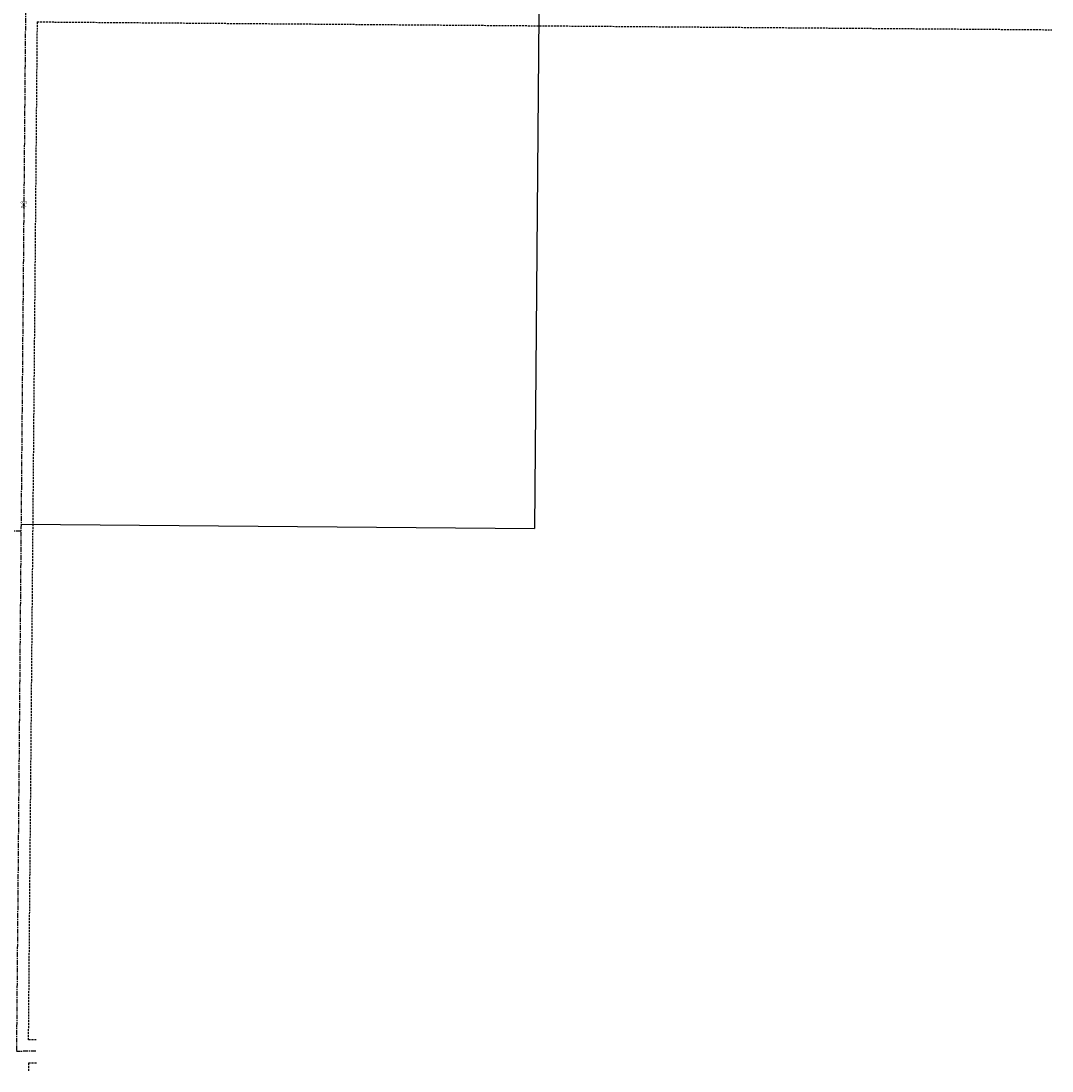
# Model space of a CAD drawing. Extents: x 1704459 to 1709801, y 648437 to 652647.
# Tile 2 of 6: x 1707137 to 1709785, y 648437 to 651135. Entities that reach past the tile are written whole.
import ezdxf
from ezdxf.enums import TextEntityAlignment as Align

# ---------------------------------------------------------------- set-up
doc = ezdxf.new("R2010")
doc.units = 0
doc.header["$LTSCALE"] = 10
doc.header["$MEASUREMENT"] = 0
for name, pattern in [('CENTER', [2, 1.25, -0.25, 0.25, -0.25]), ('DASHED', [0.75, 0.5, -0.25]), ('PHANTOM', [2.5, 1.25, -0.25, 0.25, -0.25, 0.25, -0.25])]:
    doc.linetypes.add(name, pattern=pattern)
for name, color, linetype in [('0-centerline', 2, 'CENTER'), ('0-row', 2, 'DASHED'), ('0-surveys', 4, 'Continuous'), ('CENTERLINE EXISTING', 7, 'Continuous'), ('PNTDESC', 2, 'Continuous'), ('PNTMARK', 1, 'Continuous'), ('PNTNO', 2, 'Continuous')]:
    doc.layers.add(name, color=color, linetype=linetype)
doc.styles.add('PTXT', font='TXT')

# ---------------------------------------------------------------- blocks, each defined once
blk = doc.blocks.new('SPT1')
at = {"layer": 'PNTMARK', "linetype": 'Continuous'}
for p, q in [((-0.5, 0), (0.5, 0)), ((0, -0.5), (0, 0.5))]:
    blk.add_line(p, q, dxfattribs=at)
blk = doc.blocks.new('SRVPNO1')
at = {"layer": 'PNTDESC', "style": 'PTXT'}
blk.add_attdef('DESC2', text='', height=1, dxfattribs=at).set_placement((0, -1.75), align=Align.CENTER)
at = {"layer": 'PNTNO', "style": 'PTXT'}
blk.add_attdef('PT#', text='', height=1, dxfattribs=at).set_placement((0, 0.75), align=Align.CENTER)

msp = doc.modelspace()

# ---------------------------------------------------------------- linework, layer by layer
at = {"layer": '0-centerline'}
for p, q in [((1707148.7, 651162.7), (1707125.4, 648487.6)), ((1707175.4, 648487.9), (1707125.4, 648487.8))]:
    msp.add_line(p, q, dxfattribs=at)
at = {"layer": '0-row', "linetype": 'DASHED'}
for p, q in [((1707178.4, 651132.5), (1707155.7, 648517.6)), ((1707178.5, 651132.5), (1709784.5, 651112.3)), ((1707176.4, 648517.6), (1707156.7, 648517.6)), ((1707156.2, 648457.6), (1707156, 648437.3)), ((1707176.5, 648457.6), (1707156.2, 648457.6))]:
    msp.add_line(p, q, dxfattribs=at)
at = {"layer": '0-surveys'}
for p in [(1708466.7, 651152.5), (1707137.7, 649841.8)]:
    msp.add_line(p, (1708455.7, 649830.6), dxfattribs=at)
at = {"layer": '0-surveys', "linetype": 'PHANTOM'}
msp.add_line((1704473.8, 649822.1), (1707137.6, 649825.1), dxfattribs=at)
at = {"layer": 'CENTERLINE EXISTING'}
msp.add_point((1707144.4, 650662.7), dxfattribs=at)

# ---------------------------------------------------------------- block references
ref = msp.add_blockref('SRVPNO1', (1707144.4, 650662.7), dxfattribs=dict(at, xscale=4.800000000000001, yscale=4.800000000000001, zscale=4.800000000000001))
ref.add_attrib('PT#', 'CLX2', dxfattribs={"layer": 'PNTNO', "height": 4.8, "style": 'PTXT'}).set_placement((1707144.4, 650666.3), align=Align.CENTER)
ref.add_attrib('DESC2', 'POT', dxfattribs={"layer": 'PNTDESC', "height": 4.8, "style": 'PTXT'}).set_placement((1707144.4, 650654.3), align=Align.CENTER)
at = {"layer": 'CENTERLINE EXISTING', "xscale": 4.800000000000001, "yscale": 4.800000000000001, "zscale": 4.800000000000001}
msp.add_blockref('SPT1', (1707144.4, 650662.7), dxfattribs=at)

doc.saveas('drawing.dxf')
